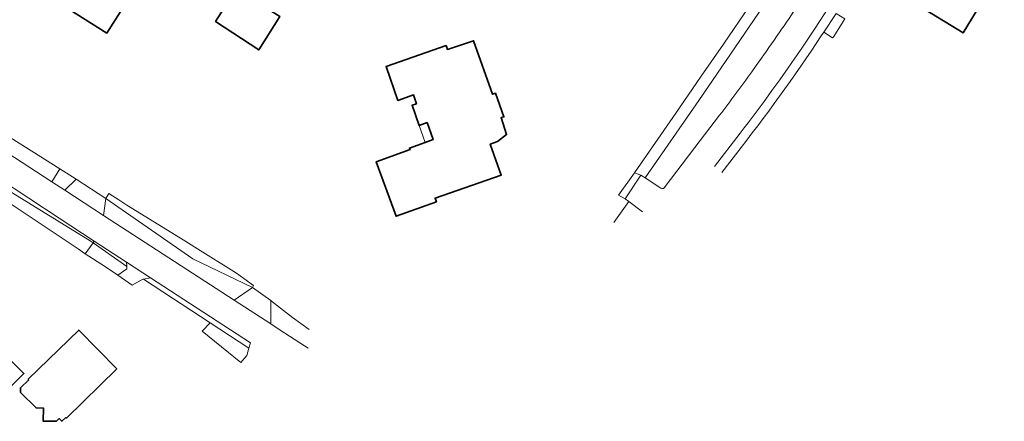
# Model space of a CAD drawing. Extents: x 147051 to 149075, y 463071 to 465537.
# Tile 57 of 229: x 148670 to 148851, y 463489 to 463563. Entities that reach past the tile are written whole.
import ezdxf

# ---------------------------------------------------------------- set-up
doc = ezdxf.new("R2010")
doc.units = 0
doc.header["$LTSCALE"] = 0.5
for name, color, linetype, lineweight in [('B-PV-GR-BEPLANTING_CULTUUR_BODEMBEDEKKER-GV', 252, 'CONTINUOUS', 18), ('B-PV-GR-BEPLANTING_CULTUUR_BOSPLANTSOEN-GV', 252, 'CONTINUOUS', 18), ('B-PV-OG-BEBOUWING-GV', 6, 'CONTINUOUS', 35), ('B-PV-OG-BEBOUWING_LUIFEL-GV', 6, 'CONTINUOUS', 18), ('B-PV-OG-TERREIN_BEGROEID-GV', 252, 'CONTINUOUS', 18), ('B-PV-OG-TERREIN_ERF-GV', 252, 'CONTINUOUS', 18), ('B-PV-VH-OPENVERHARDING_BETONSTRAATSTEEN-GV', 252, 'CONTINUOUS', 18), ('B-PV-VH-OPENVERHARDING_SIERBESTRATING-GV', 252, 'CONTINUOUS', 18), ('B-PV-VH-OPENVERHARDING_STRAATBAKSTEEN-GV', 252, 'CONTINUOUS', 18), ('B-PV-VH-OPENVERHARDING_TEGEL-GV', 252, 'CONTINUOUS', 18)]:
    doc.layers.add(name, color=color, linetype=linetype, lineweight=lineweight)

msp = doc.modelspace()

# ---------------------------------------------------------------- linework, layer by layer
at = {"layer": 'B-PV-GR-BEPLANTING_CULTUUR_BODEMBEDEKKER-GV', "flags": 128}
msp.add_lwpolyline([(148681.853, 463519.507), (148685.439, 463517.186), (148687.87, 463515.526), (148689.536, 463516.745), (148689.534, 463517.175), (148683.311, 463521.531)], close=True, dxfattribs=at)
at = {"layer": 'B-PV-GR-BEPLANTING_CULTUUR_BOSPLANTSOEN-GV', "flags": 128}
msp.add_lwpolyline([(148806.819, 463568.751), (148804.377, 463565.264), (148799.488, 463558.125), (148795.366, 463552.264), (148790.694, 463545.4), (148783.125, 463534.448), (148784.102, 463534.049), (148784.292, 463533.983), (148785.032, 463533.506), (148794.949, 463547.795), (148808.477, 463567.651)], close=True, dxfattribs=at)
at = {"layer": 'B-PV-GR-BEPLANTING_CULTUUR_BOSPLANTSOEN-GV'}
msp.add_lwpolyline([(148817.505, 463559.666, -0.0211065), (148801.693, 463537.768)], format="xyb", dxfattribs=at)
at = {"layer": 'B-PV-GR-BEPLANTING_CULTUUR_BOSPLANTSOEN-GV', "flags": 128}
for points in [[(148817.986, 463560.355), (148817.505, 463559.666)], [(148819.607, 463559.295), (148817.986, 463560.355)], [(148801.693, 463537.768), (148799.175, 463534.487)]]:
    msp.add_lwpolyline(points, dxfattribs=at)
at = {"layer": 'B-PV-OG-BEBOUWING-GV', "flags": 128}
for points in [[(148695.509, 463581.219), (148689.581, 463584.974), (148688.311, 463582.969), (148684.776, 463585.209), (148679.197, 463576.403), (148677.63, 463577.396), (148672.213, 463568.847), (148685.868, 463560.196), (148693.561, 463572.34), (148690.937, 463574.002)], [(148705.894, 463562.323), (148713.851, 463557.079), (148717.731, 463563.257), (148715.592, 463564.611), (148720.449, 463572.283), (148711.939, 463577.669), (148706.509, 463569.021), (148709.084, 463567.404)], [(148836.718, 463564.473), (148843.661, 463560.253), (148851.247, 463572.734), (148844.304, 463576.954)], [(148756.521, 463539.681), (148757.856, 463540.181), (148759.523, 463541.477), (148758.498, 463544.609), (148759.024, 463544.749), (148757.459, 463549.104), (148756.938, 463548.924), (148753.43, 463558.782), (148748.624, 463557.173), (148748.366, 463557.893), (148737.304, 463554.03), (148739.486, 463547.78), (148742.376, 463548.789), (148742.913, 463547.178), (148742.1, 463546.888), (148743.425, 463543.168), (148744.871, 463543.683), (148745.989, 463540.546), (148744.543, 463540.031), (148741.63, 463538.994), (148741.732, 463538.708), (148735.512, 463536.473), (148739.153, 463526.421), (148746.601, 463529.094), (148746.354, 463529.775), (148758.538, 463534.019)], [(148671.506, 463496.214), (148669.936, 463494.753), (148669.97, 463493.912), (148672.83, 463491.052), (148674.156, 463491.043), (148674.109, 463488.627), (148676.562, 463488.595), (148677.076, 463489.099), (148677.573, 463488.592), (148678.288, 463489.293), (148678.394, 463489.185), (148687.692, 463498.296), (148680.689, 463505.435), (148671.384, 463496.339)], [(148667.637, 463500.353), (148663.862, 463496.596), (148666.787, 463493.657), (148670.562, 463497.415)]]:
    msp.add_lwpolyline(points, close=True, dxfattribs=at)
at = {"layer": 'B-PV-OG-BEBOUWING_LUIFEL-GV', "flags": 128}
msp.add_lwpolyline([(148743.425, 463543.168), (148744.542, 463540.031), (148745.989, 463540.546), (148744.871, 463543.683)], close=True, dxfattribs=at)
at = {"layer": 'B-PV-OG-TERREIN_BEGROEID-GV', "flags": 128}
for points in [[(148808.477, 463567.651), (148794.949, 463547.795)], [(148804.699, 463553.058), (148805.523, 463554.226)], [(148794.949, 463547.795), (148785.032, 463533.506)], [(148794.243, 463539.121), (148798.783, 463545.071)], [(148788.564, 463531.672), (148794.243, 463539.121)], [(148785.032, 463533.506), (148787.963, 463531.618)], [(148782.034, 463529.144), (148779.3, 463525.264)], [(148784.558, 463527.23), (148782.034, 463529.144)], [(148716.212, 463510.755), (148716.064, 463510.862)], [(148716.064, 463510.862), (148716.081, 463506.544)], [(148720.085, 463507.766), (148716.212, 463510.755)], [(148716.081, 463506.544), (148717.641, 463505.531)], [(148723.172, 463505.5), (148720.085, 463507.766)], [(148717.641, 463505.531), (148722.296, 463502.491)], [(148722.296, 463502.491), (148722.937, 463502.058)]]:
    msp.add_lwpolyline(points, dxfattribs=at)
at = {"layer": 'B-PV-OG-TERREIN_BEGROEID-GV'}
for points in [[(148805.523, 463554.226, 0.008988), (148812.931, 463564.939)], [(148798.783, 463545.071, 0.0087134), (148804.699, 463553.058)], [(148787.963, 463531.618, 0.4292577), (148788.564, 463531.672)]]:
    msp.add_lwpolyline(points, format="xyb", dxfattribs=at)
at = {"layer": 'B-PV-OG-TERREIN_BEGROEID-GV', "flags": 128}
for points in [[(148648.04, 463550.763), (148649.714, 463549.717), (148668.836, 463537.255), (148675.697, 463532.776), (148677.212, 463535.17), (148647.343, 463553.978), (148647.019, 463552.805), (148647.019, 463551.29)], [(148678.088, 463531.215), (148680.231, 463533.269), (148677.212, 463535.17), (148675.697, 463532.776)], [(148683.311, 463521.531), (148682.8, 463521.889), (148665.268, 463532.648), (148665.056, 463532.332), (148664.3, 463531.236), (148680.545, 463520.404), (148681.853, 463519.507)], [(148665.268, 463532.648), (148682.8, 463521.889), (148683.311, 463521.531), (148683.54, 463521.849), (148677.087, 463526.084), (148665.804, 463533.45)], [(148685.69, 463529.672), (148701.72, 463518.589), (148712.673, 463513.305), (148712.886, 463513.632), (148709.776, 463515.93), (148702.057, 463520.735), (148700.255, 463521.857), (148689.563, 463528.445), (148688.063, 463529.457), (148686.243, 463530.598)], [(148685.255, 463526.556), (148709.35, 463510.914), (148712.673, 463513.305), (148701.72, 463518.589), (148685.69, 463529.672)], [(148683.311, 463521.531), (148689.534, 463517.175), (148689.497, 463517.941), (148683.54, 463521.849)], [(148712.31, 463503.07), (148693.886, 463515.062), (148692.608, 463514.827), (148704.895, 463506.763), (148712.028, 463502.083)], [(148710.572, 463499.45), (148711.646, 463500.748), (148712.028, 463502.083), (148704.895, 463506.763), (148703.401, 463505.231)]]:
    msp.add_lwpolyline(points, close=True, dxfattribs=at)
at = {"layer": 'B-PV-OG-TERREIN_ERF-GV', "flags": 128}
for points in [[(148695.509, 463581.219), (148690.937, 463574.002), (148693.561, 463572.34), (148685.868, 463560.196), (148672.213, 463568.847), (148677.63, 463577.396), (148679.197, 463576.403), (148684.776, 463585.209), (148688.311, 463582.969), (148689.581, 463584.974)], [(148705.894, 463562.323), (148709.084, 463567.404), (148706.509, 463569.021), (148711.939, 463577.669), (148720.449, 463572.283), (148715.592, 463564.611), (148717.731, 463563.257), (148713.851, 463557.079)], [(148836.718, 463564.473), (148844.304, 463576.954), (148851.247, 463572.734), (148843.661, 463560.253)], [(148756.521, 463539.681), (148758.538, 463534.019), (148746.354, 463529.775), (148746.601, 463529.094), (148739.153, 463526.421), (148735.512, 463536.473), (148741.732, 463538.708), (148741.63, 463538.994), (148744.543, 463540.031), (148745.989, 463540.546), (148744.871, 463543.683), (148743.425, 463543.168), (148742.1, 463546.888), (148742.913, 463547.178), (148742.376, 463548.789), (148739.486, 463547.78), (148737.304, 463554.03), (148748.366, 463557.893), (148748.624, 463557.173), (148753.43, 463558.782), (148756.938, 463548.924), (148757.459, 463549.104), (148759.024, 463544.749), (148758.498, 463544.609), (148759.523, 463541.477), (148757.856, 463540.181)], [(148671.506, 463496.214), (148671.384, 463496.339), (148680.689, 463505.435), (148687.692, 463498.296), (148678.394, 463489.185), (148678.288, 463489.293), (148677.573, 463488.592), (148677.076, 463489.099), (148676.562, 463488.595), (148674.109, 463488.627), (148674.156, 463491.043), (148672.83, 463491.052), (148669.97, 463493.912), (148669.936, 463494.753)], [(148667.637, 463500.353), (148670.562, 463497.415), (148666.787, 463493.657), (148663.862, 463496.596)]]:
    msp.add_lwpolyline(points, close=True, dxfattribs=at)
at = {"layer": 'B-PV-VH-OPENVERHARDING_BETONSTRAATSTEEN-GV', "flags": 128}
for points in [[(148675.697, 463532.776), (148668.836, 463537.255)], [(148665.804, 463533.45), (148677.087, 463526.084)], [(148678.088, 463531.215), (148675.697, 463532.776)], [(148685.255, 463526.556), (148678.088, 463531.215)], [(148709.35, 463510.914), (148685.255, 463526.556)], [(148677.087, 463526.084), (148683.54, 463521.849)], [(148683.54, 463521.849), (148689.497, 463517.941)], [(148689.497, 463517.941), (148693.886, 463515.062)], [(148693.886, 463515.062), (148712.31, 463503.07)], [(148716.081, 463506.544), (148709.35, 463510.914)], [(148717.641, 463505.531), (148716.081, 463506.544)], [(148722.296, 463502.491), (148717.641, 463505.531)], [(148722.937, 463502.058), (148722.296, 463502.491)]]:
    msp.add_lwpolyline(points, dxfattribs=at)
at = {"layer": 'B-PV-VH-OPENVERHARDING_SIERBESTRATING-GV', "flags": 128}
msp.add_lwpolyline([(148716.081, 463506.544), (148716.064, 463510.862), (148712.673, 463513.305), (148709.35, 463510.914)], close=True, dxfattribs=at)
at = {"layer": 'B-PV-VH-OPENVERHARDING_STRAATBAKSTEEN-GV'}
for points in [[(148812.931, 463564.939, -0.008988), (148805.523, 463554.226)], [(148802.581, 463541.719, 0.0136246), (148814.06, 463557.625)], [(148804.699, 463553.058, -0.0087134), (148798.783, 463545.071)], [(148788.564, 463531.672, -0.4292577), (148787.963, 463531.618)]]:
    msp.add_lwpolyline(points, format="xyb", dxfattribs=at)
at = {"layer": 'B-PV-VH-OPENVERHARDING_STRAATBAKSTEEN-GV', "flags": 128}
for points in [[(148816.282, 463560.942), (148819.133, 463565.348)], [(148814.06, 463557.625), (148816.282, 463560.942)], [(148805.523, 463554.226), (148804.699, 463553.058)], [(148798.783, 463545.071), (148794.243, 463539.121)], [(148797.825, 463535.576), (148802.581, 463541.719)], [(148794.243, 463539.121), (148788.564, 463531.672)], [(148784.292, 463533.983), (148781.371, 463529.654)], [(148785.032, 463533.506), (148784.292, 463533.983)], [(148787.963, 463531.618), (148785.032, 463533.506)], [(148781.371, 463529.654), (148782.034, 463529.144)], [(148782.034, 463529.144), (148784.558, 463527.23)]]:
    msp.add_lwpolyline(points, dxfattribs=at)
for points in [[(148817.986, 463560.355), (148819.607, 463559.295), (148819.806, 463559.595), (148821.567, 463562.353), (148821.849, 463562.812), (148820.251, 463563.801)], [(148784.292, 463533.983), (148784.102, 463534.049), (148783.125, 463534.448), (148780.128, 463530.299), (148781.371, 463529.654)], [(148678.088, 463531.215), (148685.255, 463526.556), (148685.69, 463529.672), (148680.231, 463533.269)]]:
    msp.add_lwpolyline(points, close=True, dxfattribs=at)
at = {"layer": 'B-PV-VH-OPENVERHARDING_TEGEL-GV', "flags": 128}
for points in [[(148819.133, 463565.348), (148816.282, 463560.942)], [(148817.986, 463560.355), (148820.251, 463563.801)], [(148816.282, 463560.942), (148814.06, 463557.625)], [(148817.505, 463559.666), (148817.986, 463560.355)], [(148802.581, 463541.719), (148797.825, 463535.576)], [(148799.175, 463534.487), (148801.693, 463537.768)]]:
    msp.add_lwpolyline(points, dxfattribs=at)
at = {"layer": 'B-PV-VH-OPENVERHARDING_TEGEL-GV'}
for points in [[(148801.693, 463537.768, 0.0211065), (148817.505, 463559.666)], [(148814.06, 463557.625, -0.0136246), (148802.581, 463541.719)]]:
    msp.add_lwpolyline(points, format="xyb", dxfattribs=at)
at = {"layer": 'B-PV-VH-OPENVERHARDING_TEGEL-GV', "flags": 128}
msp.add_lwpolyline([(148690.535, 463513.706), (148692.471, 463514.802), (148692.608, 463514.827), (148693.886, 463515.062), (148689.497, 463517.941), (148689.534, 463517.175), (148689.536, 463516.745), (148687.87, 463515.526)], close=True, dxfattribs=at)

doc.saveas('drawing.dxf')
